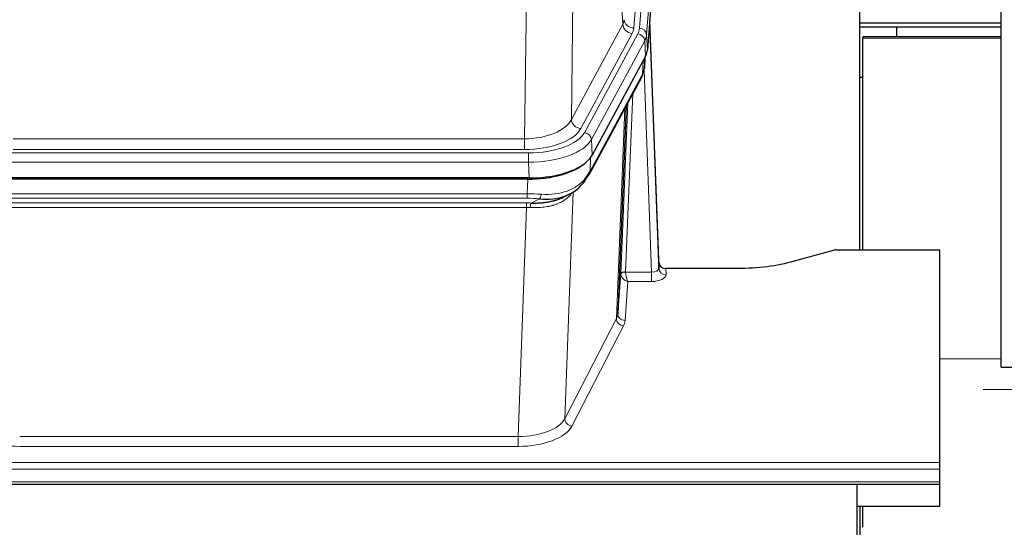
# Model space of a CAD drawing. Header units: inches. Extents: x 0 to 23760, y -13 to 16800.
# Tile 111 of 209: x 5774 to 6184, y 13530 to 13741. Entities that reach past the tile are written whole.
import ezdxf

# ---------------------------------------------------------------- set-up
doc = ezdxf.new("R2010")
doc.units = ezdxf.units.IN
doc.layers.add('254', color=7, linetype='Continuous', true_color=0xffffff)
doc.styles.add('latin_extended', font='simplex.shx')
doc.dimstyles.get("Standard").update_dxf_attribs({"dimtxt": 0.18, "dimasz": 0.18, "dimexe": 0.18, "dimexo": 0.0625, "dimgap": 0.09, "dimtad": 0, "dimtih": 1, "dimtoh": 1, "dimdec": 4, "dimzin": 0, "dimdsep": 46, "dimtxsty": 'Standard', "dimcen": 0.09, "dimadec": 0, "dimazin": 0, "dimtfac": 1, "dimtdec": 4, "dimtofl": 0, "dimtmove": 0, "dimatfit": 3, "dimfxl": 1, "dimtolj": 1, "dimtzin": 0, "dimarcsym": 0})

# ---------------------------------------------------------------- blocks, each defined once
blk = doc.blocks.new('_U10')
at = {"layer": '254', "color": 3, "linetype": 'Continuous', "lineweight": 13, "transparency": 16777216}
for p, q in [((5262.14, 12837.02), (5262.14, 13673.68)), ((4811.81, 12837.02), (5302.14, 12837.02)), ((5262.14, 12697.02), (5262.14, 12328.66)), ((6892.81, 12188.66), (5222.14, 12188.66))]:
    blk.add_line(p, q, dxfattribs=at)
at = {"layer": '254', "color": 3, "transparency": 16777216}
for points in [[(5285.47, 12697.02), (5238.81, 12697.02), (5262.14, 12837.02)], [(5238.81, 12328.66), (5285.47, 12328.66), (5262.14, 12188.66)]]:
    blk.add_solid(points, dxfattribs=at)
at = {"layer": 'Defpoints', "color": 0, "transparency": 16777216}
for p in [(4771.81, 12837.02), (5262.14, 12188.66), (6932.81, 12188.66)]:
    blk.add_point(p, dxfattribs=at)
at = {"layer": '254', "color": 2, "lineweight": 13, "transparency": 16777216, "insert": (5052.14, 13243.68), "char_height": 140, "attachment_point": 1, "rotation": 90, "style": 'latin_extended'}
blk.add_mtext('\\A1;\\C2;650', dxfattribs=at)

msp = doc.modelspace()

# ---------------------------------------------------------------- linework, layer by layer
at = {"layer": '254', "color": 2, "linetype": 'Continuous', "lineweight": 25}
for p, q in [((6182.308, 13596.156), (6182.308, 14396.156)), ((6048.33, 13901.499), (6035.212, 13728.045)), ((6123.468, 13644.933), (6123.468, 13833.735)), ((6039.906, 13639.788), (6036.148, 13740.427)), ((6182.314, 13739.155), (6123.474, 13739.155)), ((6036.228, 13736.033), (6039.917, 13637.251)), ((6123.467, 13737.656), (6138.808, 13737.656)), ((6138.808, 13737.656), (6182.31, 13737.656)), ((6138.808, 13737.656), (6138.808, 13733.656)), ((6182.314, 13733.49), (6124.808, 13733.49)), ((6124.808, 13733.489), (6124.808, 13732.926)), ((6124.808, 13644.934), (6124.808, 13732.926)), ((6138.808, 13733.656), (6138.808, 13733.489)), ((6138.808, 13733.656), (6182.31, 13733.656)), ((6034.427, 13725.468), (6012.173, 13684.253)), ((6033.936, 13720.429), (6034.299, 13725.231)), ((6034.114, 13724.887), (6033.943, 13720.543)), ((6033.936, 13720.429), (6033.943, 13720.543)), ((6011.051, 13676.358), (6032.799, 13716.633)), ((6123.468, 13716.656), (6124.808, 13716.656)), ((6026.32, 13704.633), (6022.892, 13618.423)), ((5986.011, 13674.815), (5769.604, 13674.815)), ((5985.419, 13674.334), (5770.196, 13674.334)), ((6000.117, 13666.77), (6002.91, 13668.182)), ((6112.352, 13644.738), (6096.187, 13640.207)), ((6113.85, 13644.933), (6156.808, 13644.933)), ((6156.808, 13556.532), (6156.808, 13644.933)), ((6039.917, 13637.251), (6039.906, 13639.788)), ((6072.808, 13637.166), (6042.905, 13637.166)), ((6022.892, 13618.423), (6024.121, 13635.041)), ((6182.308, 13596.156), (6218.315, 13596.156)), ((6156.808, 13553.798), (6156.808, 13556.532)), ((6156.808, 13548.55), (6156.808, 13553.798)), ((5599.808, 13547.534), (6156.808, 13547.534)), ((6122.308, 13547.533), (6122.308, 13459.194)), ((6156.808, 13547.534), (6156.808, 13548.55)), ((6156.808, 13538.455), (6156.808, 13547.534)), ((6122.3, 13538.455), (6156.808, 13538.455)), ((6123.468, 13538.452), (6123.468, 13367.377)), ((6124.808, 13529.683), (6124.808, 13538.455))]:
    msp.add_line(p, q, dxfattribs=at)
at = {"layer": '254', "color": 110, "linetype": 'Continuous', "lineweight": 13}
for p, q in [((6031.844, 13736.988), (6044.955, 13910.348)), ((6042.563, 13909.913), (6029.497, 13737.14)), ((6047.949, 13907.778), (6034.838, 13734.418)), ((6024.924, 13738.658), (6020.572, 13812.91)), ((6004.53, 13774.765), (6003.572, 13699.115)), ((5984.129, 13691.08), (5985.098, 13767.575)), ((6003.572, 13699.115), (6024.924, 13738.658)), ((6007.448, 13695.306), (6028.8, 13734.849)), ((6008.973, 13693.631), (6031.147, 13734.697)), ((6034.838, 13734.418), (6035.212, 13728.045)), ((6034.054, 13731.84), (6011.88, 13690.775)), ((6034.427, 13725.468), (6034.054, 13731.84)), ((6182.314, 13732.926), (6124.808, 13732.926)), ((6033.158, 13717.963), (6033.376, 13723.521)), ((6033.943, 13720.543), (6034.297, 13725.227)), ((6011.41, 13677.688), (6033.158, 13717.963)), ((6036.924, 13635.72), (6033.793, 13719.571)), ((6029.14, 13709.858), (6026.118, 13635.806)), ((6024.121, 13635.041), (6027.013, 13705.918)), ((6022.306, 13616.412), (6025.774, 13703.623)), ((5771.486, 13691.08), (5984.129, 13691.08)), ((5984.129, 13686.666), (5984.129, 13691.08)), ((6011.88, 13690.775), (6012.173, 13684.253)), ((5769.897, 13685.242), (5985.718, 13685.242)), ((5984.129, 13686.666), (5771.486, 13686.666)), ((5985.718, 13681.337), (5985.718, 13685.242)), ((5985.718, 13681.337), (5769.897, 13681.337)), ((5986.011, 13674.815), (5985.718, 13681.337)), ((6011.587, 13683.324), (6011.41, 13677.688)), ((5985.228, 13668.243), (5985.419, 13674.334)), ((6004.257, 13668.937), (6000.821, 13574.798)), ((5770.387, 13668.243), (5985.228, 13668.243)), ((5985.228, 13666.377), (5770.387, 13666.377)), ((5770.729, 13664.435), (5984.886, 13664.435)), ((5984.886, 13662.569), (5984.886, 13664.435)), ((5985.228, 13666.377), (5985.228, 13668.243)), ((5986.799, 13664.404), (5990.252, 13666.149)), ((5984.886, 13662.569), (5770.729, 13662.569)), ((5981.413, 13567.394), (5984.886, 13662.569)), ((6042.905, 13637.166), (6042.915, 13634.719)), ((6027.082, 13631.804), (6025.888, 13615.656)), ((6026.119, 13635.72), (6036.924, 13635.72)), ((6036.924, 13631.804), (6027.082, 13631.804)), ((6036.924, 13635.72), (6036.924, 13631.804)), ((6000.821, 13574.798), (6022.306, 13616.412)), ((6025.215, 13613.349), (6003.73, 13571.734)), ((6182.314, 13599.678), (6156.812, 13599.678)), ((6218.315, 13586.951), (6174.812, 13586.951)), ((5774.203, 13567.394), (5981.413, 13567.394)), ((5981.413, 13567.394), (5981.413, 13563.293)), ((5981.413, 13563.293), (5774.203, 13563.293)), ((5599.808, 13556.532), (6156.808, 13556.532)), ((5599.808, 13553.798), (6156.808, 13553.798)), ((5599.808, 13548.55), (6156.808, 13548.55))]:
    msp.add_line(p, q, dxfattribs=at)
for centre, major_axis, ratio, start_param, end_param in [((6005.479, 13741.079), (-20.038, 0.241), 0.4621297, 2.903225, 3.1123764), ((6028.8, 13738.397), (3.52, -1.9), 0.8606628, 3.6289862, 5.1474227), ((6029.497, 13740.688), (3.989, -0.302), 0.8864705, 3.2608937, 4.7793301), ((6036.228, 13733.881), (-0.214, 6.443), 0.0117452, 5.0526437, 5.774114), ((6005.479, 13737.531), (-24.033, 0.005), 0.4611335, 2.8976848, 3.1068362), ((6007.826, 13737.378), (-24.033, 0.005), 0.4611335, 2.8976848, 3.1068362), ((6031.147, 13732.036), (2.64, -1.425), 0.8606628, 0.4873936, 2.00583), ((6031.844, 13734.327), (2.991, -0.226), 0.8864705, 0.119301, 1.6377375), ((6007.826, 13734.717), (27.028, 0.171), 0.4605352, 6.0362132, 6.2453646), ((6033.23, 13735.942), (2.998, 0.112), 0.4302668, 5.7021495, 6.2671208), ((6029.279, 13718.534), (3.52, -1.9), 0.8606628, 0.0000038, 0.4001271), ((6006.148, 13700.754), (27.538, 20.422), 0.1820485, 5.9117294, 5.9437096), ((5984.209, 13701.687), (20.002, 0.126), 0.5302672, 4.7050812, 6.0263936), ((6007.448, 13698.854), (-3.52, 1.9), 0.8606628, 0.4873936, 2.00583), ((5984.209, 13698.139), (24.002, 0.049), 0.477994, 4.708097, 6.0294094), ((5985.666, 13696.339), (-24.02, 0.03), 0.4619935, 1.5735185, 2.8978281), ((6008.973, 13690.97), (2.64, -1.425), 0.8606628, 0.4873936, 2.00583), ((5985.666, 13693.678), (27.018, 0.111), 0.4567867, 4.7124116, 6.0367213), ((6007.532, 13678.258), (3.52, -1.9), 0.8606628, 0.0000038, 0.4001271), ((5985.482, 13689.626), (-25.329, 12.681), 0.6929209, 2.1169098, 3.0007467), ((5984.097, 13654.622), (24.025, 0.387), 0.4081205, 1.4515093, 1.5313568), ((5984.579, 13660.809), (27.015, 0.091), 0.2751837, 1.3250001, 1.545831), ((5984.579, 13656.973), (23.017, 0.318), 0.4083138, 1.3161001, 1.5369309), ((5990.252, 13669.984), (-0.368, -3.983), 0.2964475, 0.3019504, 1.0888865), ((5984.097, 13650.787), (20.023, 0.877), 0.5868264, 1.4258228, 1.5056703), ((5986.799, 13660.568), (0.131, 3.998), 0.1099517, 0.2897867, 1.0584981), ((6026.118, 13634.945), (1.998, -0.082), 0.4302193, 1.5883537, 3.1255299), ((6027.118, 13635.775), (1.001, 0.011), 0.9036684, 3.0949665, 3.190732), ((6036.912, 13637.342), (-3.004, 0.138), 0.5390598, 1.5996723, 3.1704686), ((6042.915, 13637.342), (-3, -0.013), 0.8746179, 0.0299147, 1.5670846), ((6027.118, 13634.914), (-2.996, 0.15), 0.8842152, 0.0089586, 0.1047241), ((6026.119, 13634.859), (-1.996, -0.13), 0.4297663, 4.6843512, 6.2157251), ((6027.082, 13634.428), (-2.669, 1.608), 0.8008031, 0.5106166, 2.0203264), ((6027.082, 13634.428), (-0.506, 2.997), 0.2740591, 1.0794715, 2.5891813), ((6036.912, 13634.719), (-6.003, 0.008), 0.4854373, 1.5734916, 3.1442879), ((6025.215, 13615.973), (2.666, -1.376), 0.8484453, 3.5215353, 5.1252561), ((6002.889, 13618.677), (20.016, 0.121), 0.4848834, 6.0350943, 6.2444185), ((6025.888, 13618.28), (2.992, -0.221), 0.8740585, 3.1714428, 4.7769181), ((6002.889, 13616.054), (23.014, 0.002), 0.4845187, 6.038018, 6.2473422), ((5981.406, 13577.067), (20.013, 0.104), 0.483363, 4.7101919, 6.0355739), ((6003.73, 13574.358), (2.666, -1.376), 0.8484453, 3.5215353, 5.1252561), ((5774.209, 13574.444), (23.012, 0.004), 0.4845836, 3.3866449, 4.7120269), ((5981.406, 13574.444), (-23.012, 0.004), 0.4845836, 1.5711584, 2.8965404)]:
    msp.add_ellipse(centre, major_axis=major_axis, ratio=ratio, start_param=start_param, end_param=end_param, dxfattribs=at)
at = {"layer": '254', "color": 2, "linetype": 'Continuous', "lineweight": 25}
for centre, major_axis, ratio, start_param, end_param in [((6008.192, 13728.485), (-27.037, 0.006), 0.4611335, 2.8976848, 3.1068362), ((6029.445, 13718.854), (3.584, -1.776), 0.8816114, 6.2824956, 6.6531678), ((6007.299, 13730.03), (-26.161, 11.46), 0.4493681, 3.1218709, 3.267222), ((6006.148, 13700.754), (27.174, 22.247), 0.2659526, 6.0029112, 6.0348913), ((5985.394, 13686.809), (-27.01, 0.015), 0.4618579, 1.5720062, 2.656), ((5985.953, 13687.299), (-27.023, 0.034), 0.4619935, 1.5735185, 2.6128783), ((5985.953, 13687.299), (-27.023, 0.034), 0.4619935, 2.6128783, 2.8978281), ((5984.579, 13660.809), (27.355, 20.182), 0.1876908, 5.6857719, 5.9066027), ((5985.482, 13689.626), (-23.359, 16.381), 0.7286412, 2.2260513, 3.1098882), ((5987.275, 13657.946), (23.434, 19.972), 0.1471226, 5.6997031, 5.9205339), ((6005.755, 13675.577), (3.195, -2.407), 0.6715965, 6.033487, 6.820423), ((6007.532, 13678.258), (3.52, -1.9), 0.8606628, 5.9153676, 6.2831892), ((6113.853, 13643.476), (-3, 0.002), 0.4856498, 4.7136997, 5.2369038), ((6042.904, 13639.879), (-3, 0.002), 0.9042699, 0.0343167, 1.5714866)]:
    msp.add_ellipse(centre, major_axis=major_axis, ratio=ratio, start_param=start_param, end_param=end_param, dxfattribs=at)
msp.add_open_spline([(6032.799, 13716.633), (6032.919, 13716.856), (6033.029, 13717.078)], degree=2, dxfattribs=at)
at = {"layer": '254', "color": 110, "linetype": 'Continuous', "lineweight": 13}
msp.add_open_spline([(6003.86, 13668.811), (6003.704, 13668.559), (6003.532, 13668.31), (6003.157, 13667.82), (6002.953, 13667.58), (6002.515, 13667.108), (6002.281, 13666.877), (6001.781, 13666.428), (6001.515, 13666.209), (6001.093, 13665.89), (6000.948, 13665.785), (6000.725, 13665.63), (6000.65, 13665.579), (6000.497, 13665.478), (6000.42, 13665.428), (6000.032, 13665.182), (5999.709, 13664.995), (5999.039, 13664.639), (5998.345, 13664.303), (5997.604, 13664.006), (5996.839, 13663.728), (5996.444, 13663.6), (5995.986, 13663.466), (5995.935, 13663.452), (5995.832, 13663.423), (5995.781, 13663.408), (5995.626, 13663.366), (5995.315, 13663.283), (5995, 13663.207), (5994.365, 13663.063), (5993.935, 13662.978), (5993.06, 13662.83), (5992.616, 13662.766), (5991.715, 13662.66), (5991.257, 13662.618), (5990.56, 13662.568), (5990.326, 13662.554), (5989.972, 13662.537), (5989.853, 13662.532), (5989.616, 13662.523), (5989.496, 13662.519), (5988.9, 13662.502), (5988.42, 13662.498), (5987.455, 13662.507), (5986.969, 13662.52), (5986.48, 13662.54)], degree=3, knots=[0, 0, 0, 0, 0.0625, 0.0625, 0.125, 0.125, 0.1875, 0.1875, 0.25, 0.25, 0.28125, 0.28125, 0.296875, 0.296875, 0.3125, 0.3125, 0.375, 0.375, 0.4375, 0.5, 0.5, 0.5625, 0.5625, 0.5703125, 0.5703125, 0.578125, 0.578125, 0.59375, 0.625, 0.625, 0.6875, 0.6875, 0.75, 0.75, 0.8125, 0.8125, 0.84375, 0.84375, 0.859375, 0.859375, 0.875, 0.875, 0.9375, 0.9375, 1, 1, 1, 1], dxfattribs=at)
at = {"layer": '254', "color": 2, "linetype": 'Continuous', "lineweight": 25}
for points, knots in [([(5986.799, 13664.404), (5987.317, 13664.394), (5987.833, 13664.392), (5988.858, 13664.405), (5989.368, 13664.419), (5990.002, 13664.449), (5990.129, 13664.455), (5990.382, 13664.47), (5990.508, 13664.477), (5990.885, 13664.502), (5991.134, 13664.521), (5991.876, 13664.585), (5992.363, 13664.638), (5993.322, 13664.763), (5993.794, 13664.835), (5994.722, 13665.001), (5995.179, 13665.095), (5995.853, 13665.251), (5996.075, 13665.306), (5996.406, 13665.393), (5996.516, 13665.423), (5996.68, 13665.468), (5996.734, 13665.484), (5996.843, 13665.515), (5997.33, 13665.656), (5997.798, 13665.809), (5998.603, 13666.101), (5999.302, 13666.379), (5999.956, 13666.688), (6000.237, 13666.831)], [0, 0, 0, 0, 0.1020877, 0.1020877, 0.2041754, 0.2041754, 0.2296973, 0.2296973, 0.2552192, 0.2552192, 0.3062631, 0.3062631, 0.4083508, 0.4083508, 0.5104385, 0.5104385, 0.6125262, 0.6125262, 0.66357, 0.66357, 0.6890919, 0.6890919, 0.7018529, 0.7018529, 0.7146139, 0.8167015, 0.8167015, 0.9187892, 1, 1, 1, 1]), ([(6096.187, 13640.207), (6092.654, 13639.217), (6088.852, 13638.453), (6080.969, 13637.427), (6076.889, 13637.166), (6072.808, 13637.166)], [0, 0, 0, 0, 0.5, 0.5, 1, 1, 1, 1])]:
    msp.add_open_spline(points, degree=3, knots=knots, dxfattribs=at)

# ---------------------------------------------------------------- dimensions: what is measured, and where the dimension line sits
at = {"layer": '254', "color": 2, "linetype": 'Continuous', "lineweight": 13}
dim = msp.add_linear_dim(base=(5262.139, 12188.656), p1=(4771.808, 12837.017), p2=(6932.808, 12188.656), angle=90, text='\\C2;650', dimstyle='Standard', override={"dimscale": 40, "dimtxt": 3.5, "dimasz": 3.5, "dimexe": 1, "dimexo": 1, "dimgap": 1.75, "dimtad": 1, "dimtih": 0, "dimtoh": 0, "dimdec": 0, "dimlfac": 0.025, "dimzin": 8, "dimdsep": 46, "dimlunit": 2, "dimpost": '', "dimtxsty": 'latin_extended', "dimsah": 1, "dimse1": 0, "dimse2": 0, "dimsd1": 0, "dimsd2": 0, "dimclrd": 3, "dimclre": 3, "dimclrt": 2, "dimtol": 0, "dimtm": -0.1, "dimtfac": 0.714286, "dimtdec": 3, "dimtofl": 1, "dimtmove": 0, "dimtzin": 8, "dimlwd": 13, "dimlwe": 13}, dxfattribs=at)
dim.commit()
dim.dimension.update_dxf_attribs({"geometry": '_U10', "text_midpoint": (5262.139, 13423.684), "dimtype": 160})

doc.saveas('drawing.dxf')
